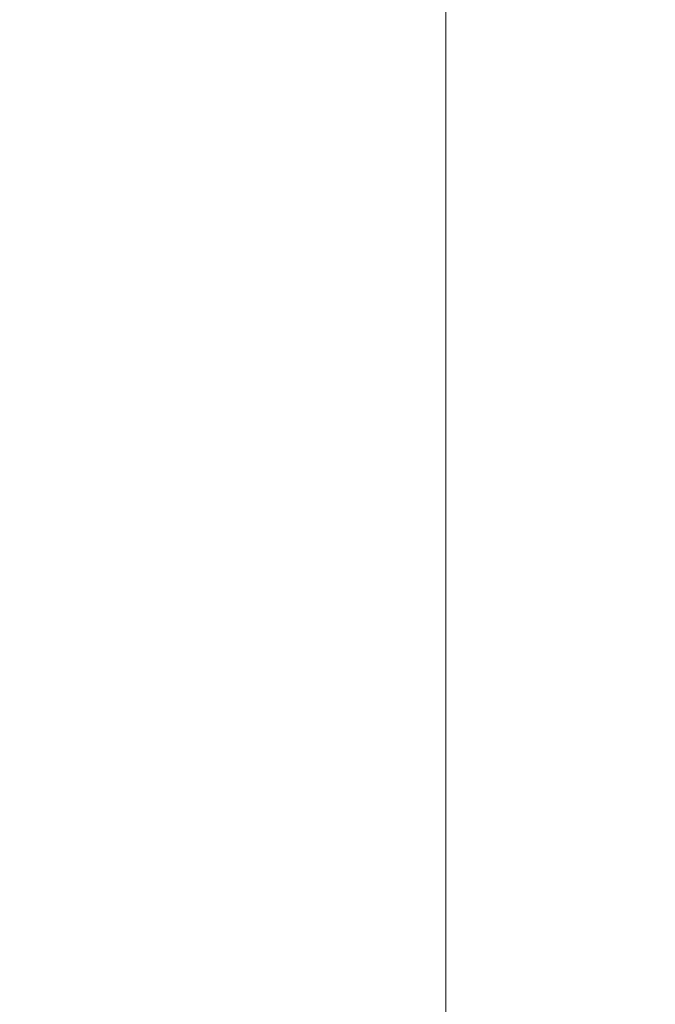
# Model space of a CAD drawing. Header units: inches. Extents: x 0 to 153, y 3 to 96.
# Tile 95 of 132: x 131.17 to 134.06, y 46.61 to 51.09. Entities that reach past the tile are written whole.
import ezdxf

# ---------------------------------------------------------------- set-up
doc = ezdxf.new("R2010")
doc.units = ezdxf.units.IN
doc.header["$LTSCALE"] = 4.5
doc.header["$MEASUREMENT"] = 0
doc.layers.add('Dimension (ANSI)', color=7, linetype='Continuous', lineweight=9)
doc.styles.add('Note Text (ANSI)', font='arial.ttf')
doc.dimstyles.new('.XXX', dxfattribs={"dimscale": 4.5, "dimtxt": 0.095, "dimasz": 0.125, "dimexe": 0.1875, "dimexo": 0.063, "dimgap": 0.0625, "dimtad": 0, "dimtih": 1, "dimtoh": 1, "dimdec": 3, "dimrnd": 1e-08, "dimzin": 0, "dimdsep": 46, "dimtxsty": 'Note Text (ANSI)', "dimblk": 'Filled-1', "dimcen": 0.09, "dimdle": 0.45, "dimclrd": 256, "dimclre": 256, "dimclrt": 256, "dimadec": 0, "dimazin": 1, "dimtfac": 1.263158, "dimtofl": 0, "dimtmove": 0, "dimatfit": 3, "dimfxl": 1, "dimtolj": 1, "dimtzin": 4, "dimlwd": -1, "dimlwe": -1, "dimarcsym": 0})

# ---------------------------------------------------------------- blocks, each defined once
blk = doc.blocks.new('Filled-1')
at = {"color": 0}
for p, q in [((0, 0), (-1, 0.25)), ((-1, 0.25), (-1, -0.25)), ((-1, 0), (0, 0)), ((-1, -0.25), (0, 0))]:
    blk.add_line(p, q, dxfattribs=at)
at = {"color": 0, "flags": 128}
blk.add_lwpolyline([(-1, -0.25), (0, 0), (-1, 0.25), (-1, -0.25)], dxfattribs=at)
at = {"color": 0}
blk.add_solid([(-1, -0.25), (0, 0), (-1, 0.25), (-1, -0.25)], dxfattribs=at)
blk = doc.blocks.new('*D68')
at = {"layer": 'Defpoints', "color": 0, "transparency": 16777216}
for p in [(128.2716, 63.3379), (128.2716, 41.3129), (133.1091, 41.3129)]:
    blk.add_point(p, dxfattribs=at)
at = {"layer": 'Dimension (ANSI)', "transparency": 16777216}
for p, q in [((128.5551, 63.3379), (133.9529, 63.3379)), ((133.1091, 62.7754), (133.1091, 52.8251)), ((133.1091, 41.8754), (133.1091, 51.8257)), ((128.5551, 41.3129), (133.9529, 41.3129))]:
    blk.add_line(p, q, dxfattribs=at)
at = {"layer": 'Dimension (ANSI)', "transparency": 16777216, "xscale": 0.5625, "yscale": 0.5625, "zscale": 0.5625}
for p, rotation in [((133.1091, 63.3379), 90), ((133.1091, 41.3129), 270)]:
    blk.add_blockref('Filled-1', p, dxfattribs=dict(at, rotation=rotation))
at = {"layer": 'Dimension (ANSI)', "transparency": 16777216, "insert": (132.3842, 52.5438), "char_height": 0.4275, "attachment_point": 1, "style": 'Note Text (ANSI)'}
blk.add_mtext('\\A1;22.03', dxfattribs=at)

msp = doc.modelspace()

# ---------------------------------------------------------------- dimensions: what is measured, and where the dimension line sits
at = {"layer": 'Dimension (ANSI)'}
dim = msp.add_linear_dim(base=(133.1091310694, 41.3128903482), p1=(128.2716310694, 63.3378903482), p2=(128.2716310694, 41.3128903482), angle=90, dimstyle='.XXX', override={"dimgap": 0.0625, "dimdec": 2, "dimtol": 0, "dimlim": 0, "dimtp": 0, "dimtm": 0, "dimtdec": 2, "dimatfit": 1}, dxfattribs=at)
dim.commit()
dim.dimension.update_dxf_attribs({"geometry": '*D68', "text_midpoint": (133.1091310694, 52.3253903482), "dimtype": 160})

doc.saveas('drawing.dxf')
